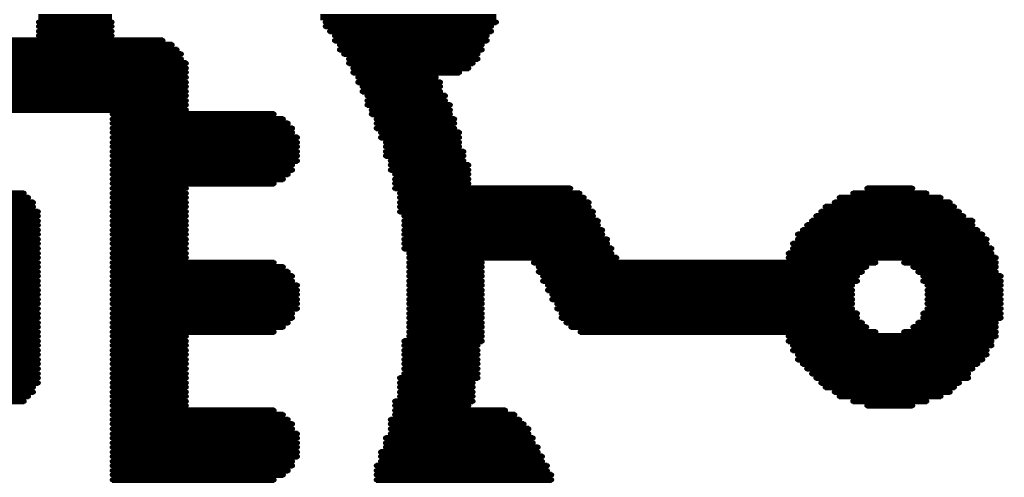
# Model space of a CAD drawing. Extents: x -0.07 to 0.95, y -0.15 to 1.54.
# Tile 13 of 19: x 0.49 to 0.65, y 0.52 to 0.6. Entities that reach past the tile are written whole.
import ezdxf

# ---------------------------------------------------------------- set-up
doc = ezdxf.new("R2010")
doc.units = 0
doc.layers.get('0').update_dxf_attribs({"linetype": 'CONTINUOUS'})
doc.layers.add('gto', color=2, linetype='CONTINUOUS')

# ---------------------------------------------------------------- blocks, each defined once
blk = doc.blocks.new('D74')
at = {"const_width": 0.0004}
blk.add_lwpolyline([(-0.0002, 0, 1), (0.0002, 0, 1)], format="xyb", close=True, dxfattribs=at)

msp = doc.modelspace()

# ---------------------------------------------------------------- linework, layer by layer
at = {"layer": 'gto', "color": 2, "const_width": 0.001}
for points in [[(0.4953, 0.5973), (0.5073, 0.5973)], [(0.4953, 0.5965), (0.5073, 0.5965)], [(0.5412, 0.5973), (0.5699, 0.5973)], [(0.542, 0.5965), (0.5699, 0.5965)], [(0.4953, 0.5958), (0.5073, 0.5958)], [(0.4953, 0.595), (0.5073, 0.595)], [(0.542, 0.5958), (0.5691, 0.5958)], [(0.5427, 0.595), (0.5691, 0.595)], [(0.4372, 0.5928), (0.5171, 0.5928)], [(0.4387, 0.5935), (0.5156, 0.5935)], [(0.4953, 0.5943), (0.5073, 0.5943)], [(0.5435, 0.5943), (0.5684, 0.5943)], [(0.5435, 0.5935), (0.5684, 0.5935)], [(0.5443, 0.5928), (0.5676, 0.5928)], [(0.4357, 0.5913), (0.5186, 0.5913)], [(0.4364, 0.592), (0.5179, 0.592)], [(0.5443, 0.592), (0.5676, 0.592)], [(0.545, 0.5913), (0.5669, 0.5913)], [(0.4349, 0.5898), (0.5194, 0.5898)], [(0.4357, 0.5905), (0.5186, 0.5905)], [(0.5458, 0.5905), (0.5669, 0.5905)], [(0.5458, 0.5898), (0.5661, 0.5898)], [(0.4349, 0.589), (0.5194, 0.589)], [(0.4349, 0.5883), (0.5194, 0.5883)], [(0.5465, 0.589), (0.5654, 0.589)], [(0.5465, 0.5883), (0.5639, 0.5883)], [(0.4349, 0.5875), (0.5194, 0.5875)], [(0.4349, 0.5867), (0.5194, 0.5867)], [(0.5473, 0.5875), (0.5601, 0.5875)], [(0.5473, 0.5867), (0.5608, 0.5867)], [(0.4349, 0.586), (0.5194, 0.586)], [(0.4349, 0.5852), (0.5194, 0.5852)], [(0.548, 0.586), (0.5608, 0.586)], [(0.548, 0.5852), (0.5608, 0.5852)], [(0.4349, 0.5845), (0.5194, 0.5845)], [(0.4349, 0.5837), (0.5194, 0.5837)], [(0.5488, 0.5845), (0.5616, 0.5845)], [(0.5488, 0.5837), (0.5616, 0.5837)], [(0.4349, 0.583), (0.5194, 0.583)], [(0.4349, 0.5822), (0.5194, 0.5822)], [(0.5488, 0.583), (0.5624, 0.583)], [(0.5495, 0.5822), (0.5624, 0.5822)], [(0.5073, 0.5815), (0.5337, 0.5815)], [(0.5073, 0.5807), (0.5352, 0.5807)], [(0.5073, 0.58), (0.536, 0.58)], [(0.5495, 0.5815), (0.5624, 0.5815)], [(0.5503, 0.5807), (0.5631, 0.5807)], [(0.5503, 0.58), (0.5631, 0.58)], [(0.5073, 0.5792), (0.5367, 0.5792)], [(0.5073, 0.5785), (0.5367, 0.5785)], [(0.5503, 0.5792), (0.5631, 0.5792)], [(0.551, 0.5785), (0.5639, 0.5785)], [(0.5073, 0.5777), (0.5375, 0.5777)], [(0.5073, 0.5769), (0.5375, 0.5769)], [(0.551, 0.5777), (0.5639, 0.5777)], [(0.5518, 0.5769), (0.5639, 0.5769)], [(0.5073, 0.5762), (0.5375, 0.5762)], [(0.5073, 0.5754), (0.5375, 0.5754)], [(0.5518, 0.5762), (0.5639, 0.5762)], [(0.5518, 0.5754), (0.5646, 0.5754)], [(0.5073, 0.5747), (0.5375, 0.5747)], [(0.5073, 0.5739), (0.5375, 0.5739)], [(0.5518, 0.5747), (0.5646, 0.5747)], [(0.5526, 0.5739), (0.5646, 0.5739)], [(0.5073, 0.5732), (0.5367, 0.5732)], [(0.5073, 0.5724), (0.5367, 0.5724)], [(0.5526, 0.5732), (0.5654, 0.5732)], [(0.5526, 0.5724), (0.5654, 0.5724)], [(0.5073, 0.5717), (0.536, 0.5717)], [(0.5073, 0.5709), (0.5352, 0.5709)], [(0.5533, 0.5717), (0.5654, 0.5717)], [(0.5533, 0.5709), (0.5654, 0.5709)], [(0.5073, 0.5702), (0.5337, 0.5702)], [(0.5073, 0.5694), (0.5194, 0.5694)], [(0.5533, 0.5702), (0.5654, 0.5702)], [(0.5533, 0.5694), (0.582, 0.5694)], [(0.6302, 0.5694), (0.6377, 0.5694)], [(0.4606, 0.5679), (0.4937, 0.5679)], [(0.4613, 0.5686), (0.493, 0.5686)], [(0.5073, 0.5686), (0.5194, 0.5686)], [(0.5073, 0.5679), (0.5194, 0.5679)], [(0.5541, 0.5686), (0.5835, 0.5686)], [(0.5541, 0.5679), (0.5842, 0.5679)], [(0.6257, 0.5679), (0.6423, 0.5679)], [(0.6279, 0.5686), (0.64, 0.5686)], [(0.4591, 0.5656), (0.4953, 0.5656)], [(0.4598, 0.5671), (0.4945, 0.5671)], [(0.4598, 0.5664), (0.4945, 0.5664)], [(0.5073, 0.5671), (0.5194, 0.5671)], [(0.5073, 0.5664), (0.5194, 0.5664)], [(0.5073, 0.5656), (0.5194, 0.5656)], [(0.5541, 0.5671), (0.585, 0.5671)], [(0.5541, 0.5664), (0.585, 0.5664)], [(0.5541, 0.5656), (0.5857, 0.5656)], [(0.6227, 0.5656), (0.6453, 0.5656)], [(0.6234, 0.5664), (0.6445, 0.5664)], [(0.6249, 0.5671), (0.6438, 0.5671)], [(0.4591, 0.5649), (0.4953, 0.5649)], [(0.4591, 0.5641), (0.4953, 0.5641)], [(0.5073, 0.5649), (0.5194, 0.5649)], [(0.5073, 0.5641), (0.5194, 0.5641)], [(0.5548, 0.5649), (0.5857, 0.5649)], [(0.5548, 0.5641), (0.5865, 0.5641)], [(0.6212, 0.5641), (0.6475, 0.5641)], [(0.6219, 0.5649), (0.646, 0.5649)], [(0.4591, 0.5634), (0.4953, 0.5634)], [(0.4591, 0.5626), (0.4953, 0.5626)], [(0.5073, 0.5634), (0.5194, 0.5634)], [(0.5073, 0.5626), (0.5194, 0.5626)], [(0.5548, 0.5634), (0.5865, 0.5634)], [(0.5548, 0.5626), (0.5872, 0.5626)], [(0.6197, 0.5626), (0.6483, 0.5626)], [(0.6204, 0.5634), (0.6475, 0.5634)], [(0.4591, 0.5619), (0.4953, 0.5619)], [(0.4591, 0.5611), (0.4953, 0.5611)], [(0.5073, 0.5619), (0.5194, 0.5619)], [(0.5073, 0.5611), (0.5194, 0.5611)], [(0.5548, 0.5619), (0.5872, 0.5619)], [(0.5548, 0.5611), (0.588, 0.5611)], [(0.6189, 0.5619), (0.6491, 0.5619)], [(0.6189, 0.5611), (0.6498, 0.5611)], [(0.4591, 0.5604), (0.4953, 0.5604)], [(0.4591, 0.5596), (0.4953, 0.5596)], [(0.5073, 0.5604), (0.5194, 0.5604)], [(0.5073, 0.5596), (0.5194, 0.5596)], [(0.5548, 0.5604), (0.588, 0.5604)], [(0.5548, 0.5596), (0.5887, 0.5596)], [(0.6181, 0.5604), (0.6498, 0.5604)], [(0.6181, 0.5596), (0.6506, 0.5596)], [(0.4591, 0.5588), (0.4953, 0.5588)], [(0.4591, 0.5581), (0.4953, 0.5581)], [(0.5073, 0.5588), (0.5194, 0.5588)], [(0.5073, 0.5581), (0.5194, 0.5581)], [(0.5556, 0.5588), (0.5887, 0.5588)], [(0.5556, 0.5581), (0.5895, 0.5581)], [(0.6174, 0.5588), (0.6506, 0.5588)], [(0.6174, 0.5581), (0.6513, 0.5581)], [(0.4832, 0.5573), (0.4953, 0.5573)], [(0.4832, 0.5566), (0.4953, 0.5566)], [(0.5073, 0.5573), (0.5337, 0.5573)], [(0.5073, 0.5566), (0.5352, 0.5566)], [(0.5556, 0.5573), (0.5676, 0.5573)], [(0.5556, 0.5566), (0.5676, 0.5566)], [(0.5759, 0.5573), (0.6317, 0.5573)], [(0.5767, 0.5566), (0.6302, 0.5566)], [(0.6362, 0.5573), (0.6513, 0.5573)], [(0.6377, 0.5566), (0.6513, 0.5566)], [(0.4832, 0.5558), (0.4953, 0.5558)], [(0.4832, 0.5551), (0.4953, 0.5551)], [(0.5073, 0.5558), (0.536, 0.5558)], [(0.5073, 0.5551), (0.5367, 0.5551)], [(0.5556, 0.5558), (0.5676, 0.5558)], [(0.5556, 0.5551), (0.5676, 0.5551)], [(0.5767, 0.5558), (0.6295, 0.5558)], [(0.5774, 0.5551), (0.6287, 0.5551)], [(0.6385, 0.5558), (0.6513, 0.5558)], [(0.6393, 0.5551), (0.6521, 0.5551)], [(0.4832, 0.5543), (0.4953, 0.5543)], [(0.4832, 0.5536), (0.4953, 0.5536)], [(0.4832, 0.5528), (0.4953, 0.5528)], [(0.5073, 0.5543), (0.5367, 0.5543)], [(0.5073, 0.5536), (0.5375, 0.5536)], [(0.5073, 0.5528), (0.5375, 0.5528)], [(0.5556, 0.5543), (0.5676, 0.5543)], [(0.5556, 0.5536), (0.5676, 0.5536)], [(0.5556, 0.5528), (0.5676, 0.5528)], [(0.5774, 0.5543), (0.6287, 0.5543)], [(0.5782, 0.5536), (0.6279, 0.5536)], [(0.5782, 0.5528), (0.6279, 0.5528)], [(0.6393, 0.5543), (0.6521, 0.5543)], [(0.64, 0.5536), (0.6521, 0.5536)], [(0.64, 0.5528), (0.6521, 0.5528)], [(0.4832, 0.5521), (0.4953, 0.5521)], [(0.4832, 0.5513), (0.4953, 0.5513)], [(0.5073, 0.5521), (0.5375, 0.5521)], [(0.5073, 0.5513), (0.5375, 0.5513)], [(0.5556, 0.5521), (0.5676, 0.5521)], [(0.5556, 0.5513), (0.5676, 0.5513)], [(0.5789, 0.5521), (0.6279, 0.5521)], [(0.5789, 0.5513), (0.6279, 0.5513)], [(0.64, 0.5521), (0.6521, 0.5521)], [(0.64, 0.5513), (0.6521, 0.5513)], [(0.4832, 0.5506), (0.4953, 0.5506)], [(0.4832, 0.5498), (0.4953, 0.5498)], [(0.5073, 0.5506), (0.5375, 0.5506)], [(0.5073, 0.5498), (0.5375, 0.5498)], [(0.5556, 0.5506), (0.5676, 0.5506)], [(0.5556, 0.5498), (0.5676, 0.5498)], [(0.5797, 0.5506), (0.6279, 0.5506)], [(0.5797, 0.5498), (0.6279, 0.5498)], [(0.64, 0.5506), (0.6521, 0.5506)], [(0.64, 0.5498), (0.6521, 0.5498)], [(0.4832, 0.549), (0.4953, 0.549)], [(0.4832, 0.5483), (0.4953, 0.5483)], [(0.5073, 0.549), (0.5367, 0.549)], [(0.5073, 0.5483), (0.5367, 0.5483)], [(0.5556, 0.549), (0.5676, 0.549)], [(0.5556, 0.5483), (0.5676, 0.5483)], [(0.5804, 0.549), (0.6287, 0.549)], [(0.5804, 0.5483), (0.6287, 0.5483)], [(0.6393, 0.549), (0.6521, 0.549)], [(0.6393, 0.5483), (0.6521, 0.5483)], [(0.4832, 0.5475), (0.4953, 0.5475)], [(0.4832, 0.5468), (0.4953, 0.5468)], [(0.5073, 0.5475), (0.536, 0.5475)], [(0.5073, 0.5468), (0.5352, 0.5468)], [(0.5556, 0.5475), (0.5676, 0.5475)], [(0.5556, 0.5468), (0.5676, 0.5468)], [(0.5812, 0.5475), (0.6295, 0.5475)], [(0.582, 0.5468), (0.6302, 0.5468)], [(0.6377, 0.5468), (0.6513, 0.5468)], [(0.6385, 0.5475), (0.6513, 0.5475)], [(0.4591, 0.5453), (0.4953, 0.5453)], [(0.4832, 0.546), (0.4953, 0.546)], [(0.5073, 0.546), (0.5337, 0.546)], [(0.5073, 0.5453), (0.5194, 0.5453)], [(0.5556, 0.546), (0.5676, 0.546)], [(0.5556, 0.5453), (0.5676, 0.5453)], [(0.5835, 0.546), (0.6317, 0.546)], [(0.6174, 0.5453), (0.6513, 0.5453)], [(0.6362, 0.546), (0.6513, 0.546)], [(0.4591, 0.5445), (0.4953, 0.5445)], [(0.4591, 0.5438), (0.4953, 0.5438)], [(0.5073, 0.5445), (0.5194, 0.5445)], [(0.5073, 0.5438), (0.5194, 0.5438)], [(0.5548, 0.5445), (0.5676, 0.5445)], [(0.5548, 0.5438), (0.5669, 0.5438)], [(0.6174, 0.5445), (0.6506, 0.5445)], [(0.6181, 0.5438), (0.6506, 0.5438)], [(0.4591, 0.543), (0.4953, 0.543)], [(0.4591, 0.5423), (0.4953, 0.5423)], [(0.4591, 0.5415), (0.4953, 0.5415)], [(0.5073, 0.543), (0.5194, 0.543)], [(0.5073, 0.5423), (0.5194, 0.5423)], [(0.5073, 0.5415), (0.5194, 0.5415)], [(0.5548, 0.543), (0.5669, 0.543)], [(0.5548, 0.5423), (0.5669, 0.5423)], [(0.5548, 0.5415), (0.5669, 0.5415)], [(0.6181, 0.543), (0.6498, 0.543)], [(0.6189, 0.5423), (0.6498, 0.5423)], [(0.6189, 0.5415), (0.6491, 0.5415)], [(0.4591, 0.5408), (0.4953, 0.5408)], [(0.4591, 0.54), (0.4953, 0.54)], [(0.5073, 0.5408), (0.5194, 0.5408)], [(0.5073, 0.54), (0.5194, 0.54)], [(0.5548, 0.5408), (0.5669, 0.5408)], [(0.5548, 0.54), (0.5669, 0.54)], [(0.6197, 0.5408), (0.6483, 0.5408)], [(0.6204, 0.54), (0.6475, 0.54)], [(0.4591, 0.5392), (0.4953, 0.5392)], [(0.4591, 0.5385), (0.4953, 0.5385)], [(0.5073, 0.5392), (0.5194, 0.5392)], [(0.5073, 0.5385), (0.5194, 0.5385)], [(0.5541, 0.5385), (0.5669, 0.5385)], [(0.5548, 0.5392), (0.5669, 0.5392)], [(0.6212, 0.5392), (0.6468, 0.5392)], [(0.6219, 0.5385), (0.6468, 0.5385)], [(0.4591, 0.5377), (0.4953, 0.5377)], [(0.4598, 0.537), (0.4945, 0.537)], [(0.5073, 0.5377), (0.5194, 0.5377)], [(0.5073, 0.537), (0.5194, 0.537)], [(0.5541, 0.5377), (0.5661, 0.5377)], [(0.5541, 0.537), (0.5661, 0.537)], [(0.6227, 0.5377), (0.6453, 0.5377)], [(0.6234, 0.537), (0.6445, 0.537)], [(0.4598, 0.5362), (0.4945, 0.5362)], [(0.4606, 0.5355), (0.4937, 0.5355)], [(0.5073, 0.5362), (0.5194, 0.5362)], [(0.5073, 0.5355), (0.5194, 0.5355)], [(0.5541, 0.5362), (0.5661, 0.5362)], [(0.5541, 0.5355), (0.5661, 0.5355)], [(0.6249, 0.5362), (0.6438, 0.5362)], [(0.6257, 0.5355), (0.6423, 0.5355)], [(0.4613, 0.5347), (0.493, 0.5347)], [(0.5073, 0.5347), (0.5194, 0.5347)], [(0.5073, 0.534), (0.5194, 0.534)], [(0.5533, 0.5347), (0.5661, 0.5347)], [(0.5533, 0.534), (0.5654, 0.534)], [(0.6279, 0.5347), (0.64, 0.5347)], [(0.6302, 0.534), (0.6377, 0.534)], [(0.5073, 0.5332), (0.5337, 0.5332)], [(0.5073, 0.5325), (0.5352, 0.5325)], [(0.5533, 0.5332), (0.5714, 0.5332)], [(0.5533, 0.5325), (0.5729, 0.5325)], [(0.5073, 0.5317), (0.536, 0.5317)], [(0.5073, 0.531), (0.5367, 0.531)], [(0.5526, 0.5317), (0.5737, 0.5317)], [(0.5526, 0.531), (0.5744, 0.531)], [(0.5073, 0.5302), (0.5367, 0.5302)], [(0.5073, 0.5294), (0.5375, 0.5294)], [(0.5073, 0.5287), (0.5375, 0.5287)], [(0.5518, 0.5287), (0.5759, 0.5287)], [(0.5526, 0.5302), (0.5752, 0.5302)], [(0.5526, 0.5294), (0.5752, 0.5294)], [(0.5073, 0.5279), (0.5375, 0.5279)], [(0.5073, 0.5272), (0.5375, 0.5272)], [(0.5518, 0.5279), (0.5759, 0.5279)], [(0.5518, 0.5272), (0.5767, 0.5272)], [(0.5073, 0.5264), (0.5375, 0.5264)], [(0.5073, 0.5257), (0.5375, 0.5257)], [(0.551, 0.5264), (0.5767, 0.5264)], [(0.551, 0.5257), (0.5774, 0.5257)], [(0.5073, 0.5249), (0.5367, 0.5249)], [(0.5073, 0.5242), (0.5367, 0.5242)], [(0.5503, 0.5242), (0.5782, 0.5242)], [(0.551, 0.5249), (0.5774, 0.5249)], [(0.5073, 0.5234), (0.536, 0.5234)], [(0.5073, 0.5227), (0.5352, 0.5227)], [(0.5503, 0.5234), (0.5782, 0.5234)], [(0.5503, 0.5227), (0.5789, 0.5227)], [(0.5073, 0.5219), (0.5337, 0.5219)], [(0.5503, 0.5219), (0.5789, 0.5219)]]:
    msp.add_lwpolyline(points, dxfattribs=at)

# ---------------------------------------------------------------- block references
at = {"layer": 'gto'}
for p in [(0.4953, 0.5965), (0.5073, 0.5965), (0.542, 0.5965), (0.5699, 0.5965), (0.4953, 0.5958), (0.4953, 0.595), (0.5073, 0.5958), (0.5073, 0.595), (0.542, 0.5958), (0.5427, 0.595), (0.5691, 0.5958), (0.5691, 0.595), (0.4953, 0.5943), (0.5073, 0.5943), (0.5156, 0.5935), (0.5435, 0.5943), (0.5435, 0.5935), (0.5684, 0.5943), (0.5684, 0.5935), (0.5171, 0.5928), (0.5179, 0.592), (0.5186, 0.5913), (0.5443, 0.5928), (0.5443, 0.592), (0.545, 0.5913), (0.5669, 0.5913), (0.5676, 0.5928), (0.5676, 0.592), (0.5186, 0.5905), (0.5194, 0.5898), (0.5458, 0.5905), (0.5458, 0.5898), (0.5661, 0.5898), (0.5669, 0.5905), (0.5194, 0.589), (0.5194, 0.5883), (0.5465, 0.589), (0.5465, 0.5883), (0.5639, 0.5883), (0.5654, 0.589), (0.5194, 0.5875), (0.5194, 0.5867), (0.5473, 0.5875), (0.5473, 0.5867), (0.5601, 0.5875), (0.5608, 0.5867), (0.5194, 0.586), (0.5194, 0.5852), (0.548, 0.586), (0.548, 0.5852), (0.5608, 0.586), (0.5608, 0.5852), (0.5194, 0.5845), (0.5194, 0.5837), (0.5488, 0.5845), (0.5488, 0.5837), (0.5616, 0.5845), (0.5616, 0.5837), (0.5194, 0.583), (0.5194, 0.5822), (0.5488, 0.583), (0.5495, 0.5822), (0.5624, 0.583), (0.5624, 0.5822), (0.5073, 0.5815), (0.5073, 0.5807), (0.5337, 0.5815), (0.5352, 0.5807), (0.5495, 0.5815), (0.5503, 0.5807), (0.5624, 0.5815), (0.5631, 0.5807), (0.5073, 0.58), (0.5073, 0.5792), (0.5073, 0.5785), (0.536, 0.58), (0.5367, 0.5792), (0.5367, 0.5785), (0.5503, 0.58), (0.5503, 0.5792), (0.551, 0.5785), (0.5631, 0.58), (0.5631, 0.5792), (0.5639, 0.5785), (0.5073, 0.5777), (0.5073, 0.5769), (0.5375, 0.5777), (0.5375, 0.5769), (0.551, 0.5777), (0.5518, 0.5769), (0.5639, 0.5777), (0.5639, 0.5769), (0.5073, 0.5762), (0.5073, 0.5754), (0.5375, 0.5762), (0.5375, 0.5754), (0.5518, 0.5762), (0.5518, 0.5754), (0.5639, 0.5762), (0.5646, 0.5754), (0.5073, 0.5747), (0.5073, 0.5739), (0.5375, 0.5747), (0.5375, 0.5739), (0.5518, 0.5747), (0.5526, 0.5739), (0.5646, 0.5747), (0.5646, 0.5739), (0.5073, 0.5732), (0.5073, 0.5724), (0.5367, 0.5732), (0.5367, 0.5724), (0.5526, 0.5732), (0.5526, 0.5724), (0.5654, 0.5732), (0.5654, 0.5724), (0.5073, 0.5717), (0.5073, 0.5709), (0.5352, 0.5709), (0.536, 0.5717), (0.5533, 0.5717), (0.5533, 0.5709), (0.5654, 0.5717), (0.5654, 0.5709), (0.5073, 0.5702), (0.5073, 0.5694), (0.5194, 0.5694), (0.5337, 0.5702), (0.5533, 0.5702), (0.5533, 0.5694), (0.5654, 0.5702), (0.582, 0.5694), (0.6302, 0.5694), (0.6377, 0.5694), (0.493, 0.5686), (0.4937, 0.5679), (0.5073, 0.5686), (0.5073, 0.5679), (0.5194, 0.5686), (0.5194, 0.5679), (0.5541, 0.5686), (0.5541, 0.5679), (0.5835, 0.5686), (0.5842, 0.5679), (0.6257, 0.5679), (0.6279, 0.5686), (0.64, 0.5686), (0.6423, 0.5679), (0.4945, 0.5671), (0.4945, 0.5664), (0.5073, 0.5671), (0.5073, 0.5664), (0.5194, 0.5671), (0.5194, 0.5664), (0.5541, 0.5671), (0.5541, 0.5664), (0.585, 0.5671), (0.585, 0.5664), (0.6234, 0.5664), (0.6249, 0.5671), (0.6438, 0.5671), (0.6445, 0.5664), (0.4953, 0.5656), (0.4953, 0.5649), (0.4953, 0.5641), (0.5073, 0.5656), (0.5073, 0.5649), (0.5073, 0.5641), (0.5194, 0.5656), (0.5194, 0.5649), (0.5194, 0.5641), (0.5541, 0.5656), (0.5548, 0.5649), (0.5548, 0.5641), (0.5857, 0.5656), (0.5857, 0.5649), (0.5865, 0.5641), (0.6212, 0.5641), (0.6219, 0.5649), (0.6227, 0.5656), (0.6453, 0.5656), (0.646, 0.5649), (0.6475, 0.5641), (0.4953, 0.5634), (0.4953, 0.5626), (0.5073, 0.5634), (0.5073, 0.5626), (0.5194, 0.5634), (0.5194, 0.5626), (0.5548, 0.5634), (0.5548, 0.5626), (0.5865, 0.5634), (0.5872, 0.5626), (0.6197, 0.5626), (0.6204, 0.5634), (0.6475, 0.5634), (0.6483, 0.5626), (0.4953, 0.5619), (0.4953, 0.5611), (0.5073, 0.5619), (0.5073, 0.5611), (0.5194, 0.5619), (0.5194, 0.5611), (0.5548, 0.5619), (0.5548, 0.5611), (0.5872, 0.5619), (0.588, 0.5611), (0.6189, 0.5619), (0.6189, 0.5611), (0.6491, 0.5619), (0.6498, 0.5611), (0.4953, 0.5604), (0.4953, 0.5596), (0.5073, 0.5604), (0.5073, 0.5596), (0.5194, 0.5604), (0.5194, 0.5596), (0.5548, 0.5604), (0.5548, 0.5596), (0.588, 0.5604), (0.5887, 0.5596), (0.6181, 0.5604), (0.6181, 0.5596), (0.6498, 0.5604), (0.6506, 0.5596), (0.4953, 0.5588), (0.4953, 0.5581), (0.5073, 0.5588), (0.5073, 0.5581), (0.5194, 0.5588), (0.5194, 0.5581), (0.5556, 0.5588), (0.5556, 0.5581), (0.5887, 0.5588), (0.5895, 0.5581), (0.6174, 0.5588), (0.6174, 0.5581), (0.6506, 0.5588), (0.6513, 0.5581), (0.4953, 0.5573), (0.4953, 0.5566), (0.5073, 0.5573), (0.5073, 0.5566), (0.5337, 0.5573), (0.5352, 0.5566), (0.5556, 0.5573), (0.5556, 0.5566), (0.5676, 0.5573), (0.5676, 0.5566), (0.5759, 0.5573), (0.5767, 0.5566), (0.6302, 0.5566), (0.6317, 0.5573), (0.6362, 0.5573), (0.6377, 0.5566), (0.6513, 0.5573), (0.6513, 0.5566), (0.4953, 0.5558), (0.4953, 0.5551), (0.5073, 0.5558), (0.5073, 0.5551), (0.536, 0.5558), (0.5367, 0.5551), (0.5556, 0.5558), (0.5556, 0.5551), (0.5676, 0.5558), (0.5676, 0.5551), (0.5767, 0.5558), (0.5774, 0.5551), (0.6287, 0.5551), (0.6295, 0.5558), (0.6385, 0.5558), (0.6393, 0.5551), (0.6513, 0.5558), (0.6521, 0.5551), (0.4953, 0.5543), (0.4953, 0.5536), (0.5073, 0.5543), (0.5073, 0.5536), (0.5367, 0.5543), (0.5375, 0.5536), (0.5556, 0.5543), (0.5556, 0.5536), (0.5676, 0.5543), (0.5676, 0.5536), (0.5774, 0.5543), (0.5782, 0.5536), (0.6279, 0.5536), (0.6287, 0.5543), (0.6393, 0.5543), (0.64, 0.5536), (0.6521, 0.5543), (0.6521, 0.5536), (0.4953, 0.5528), (0.4953, 0.5521), (0.4953, 0.5513), (0.5073, 0.5528), (0.5073, 0.5521), (0.5073, 0.5513), (0.5375, 0.5528), (0.5375, 0.5521), (0.5375, 0.5513), (0.5556, 0.5528), (0.5556, 0.5521), (0.5556, 0.5513), (0.5676, 0.5528), (0.5676, 0.5521), (0.5676, 0.5513), (0.5782, 0.5528), (0.5789, 0.5521), (0.5789, 0.5513), (0.6279, 0.5528), (0.6279, 0.5521), (0.6279, 0.5513), (0.64, 0.5528), (0.64, 0.5521), (0.64, 0.5513), (0.6521, 0.5528), (0.6521, 0.5521), (0.6521, 0.5513), (0.4953, 0.5506), (0.4953, 0.5498), (0.5073, 0.5506), (0.5073, 0.5498), (0.5375, 0.5506), (0.5375, 0.5498), (0.5556, 0.5506), (0.5556, 0.5498), (0.5676, 0.5506), (0.5676, 0.5498), (0.5797, 0.5506), (0.5797, 0.5498), (0.6279, 0.5506), (0.6279, 0.5498), (0.64, 0.5506), (0.64, 0.5498), (0.6521, 0.5506), (0.6521, 0.5498), (0.4953, 0.549), (0.4953, 0.5483), (0.5073, 0.549), (0.5073, 0.5483), (0.5367, 0.549), (0.5367, 0.5483), (0.5556, 0.549), (0.5556, 0.5483), (0.5676, 0.549), (0.5676, 0.5483), (0.5804, 0.549), (0.5804, 0.5483), (0.6287, 0.549), (0.6287, 0.5483), (0.6393, 0.549), (0.6393, 0.5483), (0.6521, 0.549), (0.6521, 0.5483), (0.4953, 0.5475), (0.4953, 0.5468), (0.5073, 0.5475), (0.5073, 0.5468), (0.5352, 0.5468), (0.536, 0.5475), (0.5556, 0.5475), (0.5556, 0.5468), (0.5676, 0.5475), (0.5676, 0.5468), (0.5812, 0.5475), (0.582, 0.5468), (0.6295, 0.5475), (0.6302, 0.5468), (0.6377, 0.5468), (0.6385, 0.5475), (0.6513, 0.5475), (0.6513, 0.5468), (0.4953, 0.546), (0.4953, 0.5453), (0.5073, 0.546), (0.5073, 0.5453), (0.5194, 0.5453), (0.5337, 0.546), (0.5556, 0.546), (0.5556, 0.5453), (0.5676, 0.546), (0.5676, 0.5453), (0.5835, 0.546), (0.6174, 0.5453), (0.6317, 0.546), (0.6362, 0.546), (0.6513, 0.546), (0.6513, 0.5453), (0.4953, 0.5445), (0.4953, 0.5438), (0.5073, 0.5445), (0.5073, 0.5438), (0.5194, 0.5445), (0.5194, 0.5438), (0.5548, 0.5445), (0.5548, 0.5438), (0.5669, 0.5438), (0.5676, 0.5445), (0.6174, 0.5445), (0.6181, 0.5438), (0.6506, 0.5445), (0.6506, 0.5438), (0.4953, 0.543), (0.4953, 0.5423), (0.5073, 0.543), (0.5073, 0.5423), (0.5194, 0.543), (0.5194, 0.5423), (0.5548, 0.543), (0.5548, 0.5423), (0.5669, 0.543), (0.5669, 0.5423), (0.6181, 0.543), (0.6189, 0.5423), (0.6498, 0.543), (0.6498, 0.5423), (0.4953, 0.5415), (0.4953, 0.5408), (0.4953, 0.54), (0.5073, 0.5415), (0.5073, 0.5408), (0.5073, 0.54), (0.5194, 0.5415), (0.5194, 0.5408), (0.5194, 0.54), (0.5548, 0.5415), (0.5548, 0.5408), (0.5548, 0.54), (0.5669, 0.5415), (0.5669, 0.5408), (0.5669, 0.54), (0.6189, 0.5415), (0.6197, 0.5408), (0.6204, 0.54), (0.6475, 0.54), (0.6483, 0.5408), (0.6491, 0.5415), (0.4953, 0.5392), (0.4953, 0.5385), (0.5073, 0.5392), (0.5073, 0.5385), (0.5194, 0.5392), (0.5194, 0.5385), (0.5541, 0.5385), (0.5548, 0.5392), (0.5669, 0.5392), (0.5669, 0.5385), (0.6212, 0.5392), (0.6219, 0.5385), (0.6468, 0.5392), (0.6468, 0.5385), (0.4945, 0.537), (0.4953, 0.5377), (0.5073, 0.5377), (0.5073, 0.537), (0.5194, 0.5377), (0.5194, 0.537), (0.5541, 0.5377), (0.5541, 0.537), (0.5661, 0.5377), (0.5661, 0.537), (0.6227, 0.5377), (0.6234, 0.537), (0.6445, 0.537), (0.6453, 0.5377), (0.4937, 0.5355), (0.4945, 0.5362), (0.5073, 0.5362), (0.5073, 0.5355), (0.5194, 0.5362), (0.5194, 0.5355), (0.5541, 0.5362), (0.5541, 0.5355), (0.5661, 0.5362), (0.5661, 0.5355), (0.6249, 0.5362), (0.6257, 0.5355), (0.6423, 0.5355), (0.6438, 0.5362), (0.493, 0.5347), (0.5073, 0.5347), (0.5073, 0.534), (0.5194, 0.5347), (0.5194, 0.534), (0.5533, 0.5347), (0.5533, 0.534), (0.5654, 0.534), (0.5661, 0.5347), (0.6279, 0.5347), (0.6302, 0.534), (0.6377, 0.534), (0.64, 0.5347), (0.5073, 0.5332), (0.5073, 0.5325), (0.5337, 0.5332), (0.5352, 0.5325), (0.5533, 0.5332), (0.5533, 0.5325), (0.5714, 0.5332), (0.5729, 0.5325), (0.5073, 0.5317), (0.5073, 0.531), (0.536, 0.5317), (0.5367, 0.531), (0.5526, 0.5317), (0.5526, 0.531), (0.5737, 0.5317), (0.5744, 0.531), (0.5073, 0.5302), (0.5073, 0.5294), (0.5367, 0.5302), (0.5375, 0.5294), (0.5526, 0.5302), (0.5526, 0.5294), (0.5752, 0.5302), (0.5752, 0.5294), (0.5073, 0.5287), (0.5073, 0.5279), (0.5073, 0.5272), (0.5375, 0.5287), (0.5375, 0.5279), (0.5375, 0.5272), (0.5518, 0.5287), (0.5518, 0.5279), (0.5518, 0.5272), (0.5759, 0.5287), (0.5759, 0.5279), (0.5767, 0.5272), (0.5073, 0.5264), (0.5073, 0.5257), (0.5375, 0.5264), (0.5375, 0.5257), (0.551, 0.5264), (0.551, 0.5257), (0.5767, 0.5264), (0.5774, 0.5257), (0.5073, 0.5249), (0.5073, 0.5242), (0.5367, 0.5249), (0.5367, 0.5242), (0.5503, 0.5242), (0.551, 0.5249), (0.5774, 0.5249), (0.5782, 0.5242), (0.5073, 0.5234), (0.5073, 0.5227), (0.5352, 0.5227), (0.536, 0.5234), (0.5503, 0.5234), (0.5503, 0.5227), (0.5782, 0.5234), (0.5789, 0.5227), (0.5073, 0.5219), (0.5337, 0.5219), (0.5503, 0.5219), (0.5789, 0.5219)]:
    msp.add_blockref('D74', p, dxfattribs=at)

doc.saveas('drawing.dxf')
